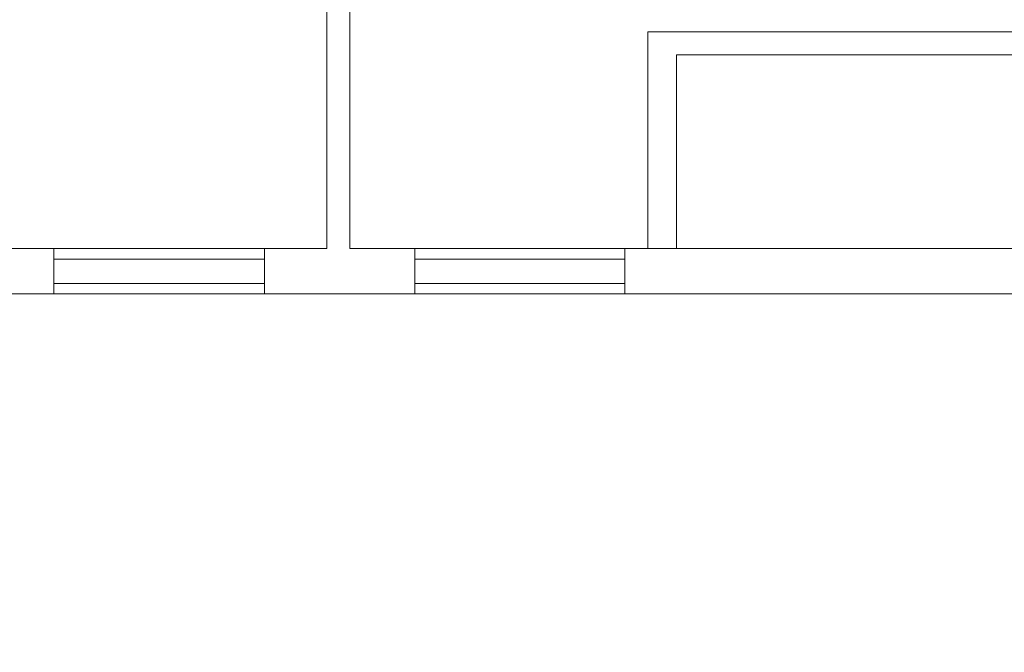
# Model space of a CAD drawing. Header units: millimetres. Extents: x -1256 to 4744, y -2264 to 706.
# Tile 37 of 62: x 1946 to 2664, y -772 to -311. Entities that reach past the tile are written whole.
import ezdxf

# ---------------------------------------------------------------- set-up
doc = ezdxf.new("R2010")
doc.units = ezdxf.units.MM
doc.header["$LTSCALE"] = 0.2
doc.layers.add('C00-00-00', color=7, linetype='Continuous')

msp = doc.modelspace()

# ---------------------------------------------------------------- linework, layer by layer
at = {"layer": 'C00-00-00', "lineweight": 0}
for points in [[(1418.517, -477.798), (1418.517, -510.82), (1971.392, -510.82), (1971.392, -477.798), (1843.123, -477.798), (1843.123, -58.698), (1875.716, -58.49), (1875.716, -33.722), (1639.498, -34.994), (1639.498, -59.97), (1824.282, -58.911), (1824.282, -477.798), (1463.603, -477.798), (1463.603, -58.698), (1536.413, -58.49), (1536.413, -33.722), (1249.609, -34.147), (1249.609, -58.911), (1446.881, -58.698), (1446.881, -477.798)], [(2124.847, -510.82), (2124.847, -477.798), (2170.358, -477.798), (2170.358, -173.633), (2187.08, -173.633), (2187.08, -477.798), (2234.493, -477.798), (2234.493, -510.82)], [(2425.417, -477.798), (2425.417, -336.406), (2792.236, -336.406), (2792.236, -772.227), (2803.239, -772.227), (2803.239, -336.406), (2832.662, -336.406), (2832.662, -319.684), (2404.461, -319.684), (2404.461, -477.798)], [(2676.876, -510.82), (2676.876, -477.799), (2387.738, -477.799), (2387.738, -510.82)]]:
    msp.add_lwpolyline(points, close=True, dxfattribs=at)
for points in [[(1971.392, -477.798), (2124.847, -477.798)], [(2234.493, -477.798), (2387.739, -477.798)], [(1971.392, -485.418), (2124.847, -485.418)], [(2234.493, -485.418), (2387.739, -485.418)], [(1971.392, -503.2), (2124.847, -503.2)], [(2234.493, -503.2), (2387.739, -503.2)], [(2124.847, -510.82), (1971.392, -510.82)], [(2387.739, -510.82), (2234.493, -510.82)]]:
    msp.add_lwpolyline(points, dxfattribs=at)

doc.saveas('drawing.dxf')
